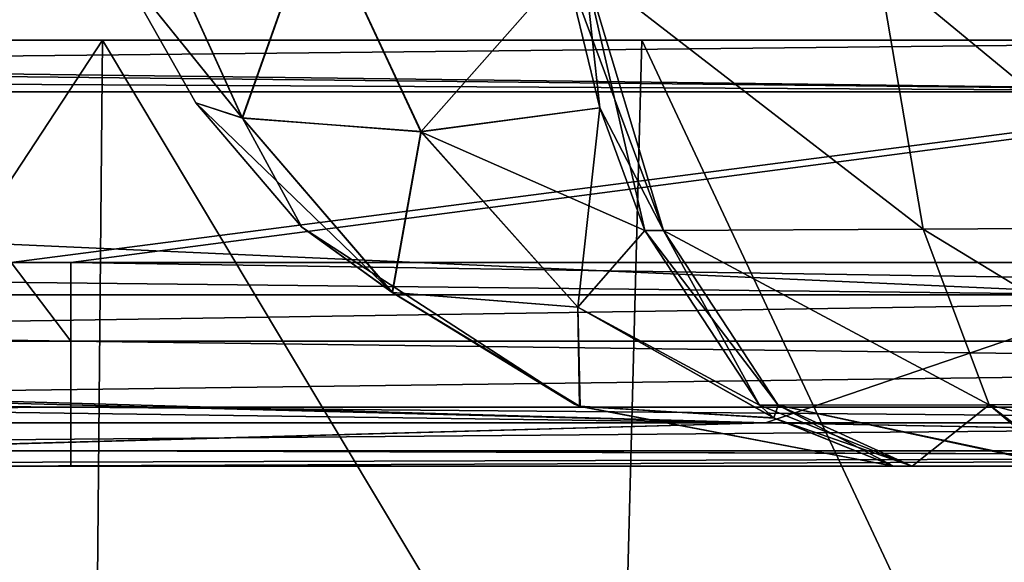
# Model space of a CAD drawing. Header units: millimetres. Extents: x -125 to 125, y -4 to 53.
# Tile 18 of 256: x -112.02 to -109.71, y -2.23 to -0.95. Entities that reach past the tile are written whole.
import ezdxf

# ---------------------------------------------------------------- set-up
doc = ezdxf.new("R2010")
doc.units = ezdxf.units.MM
doc.header["$LTSCALE"] = 65.185185
for name, color, linetype in [('1', 7, 'CONTINUOUS'), ('131', 7, 'CONTINUOUS'), ('135', 7, 'CONTINUOUS'), ('136', 7, 'CONTINUOUS'), ('137', 7, 'CONTINUOUS'), ('138', 7, 'CONTINUOUS'), ('139', 7, 'CONTINUOUS'), ('14', 7, 'CONTINUOUS'), ('144', 7, 'CONTINUOUS'), ('145', 7, 'CONTINUOUS'), ('18', 7, 'CONTINUOUS'), ('20', 7, 'CONTINUOUS'), ('205', 7, 'CONTINUOUS'), ('207', 7, 'CONTINUOUS'), ('209', 7, 'CONTINUOUS'), ('21', 7, 'CONTINUOUS'), ('211', 7, 'CONTINUOUS'), ('23', 7, 'CONTINUOUS'), ('26', 7, 'CONTINUOUS'), ('28', 7, 'CONTINUOUS'), ('4', 7, 'CONTINUOUS'), ('6', 7, 'CONTINUOUS'), ('80', 7, 'CONTINUOUS'), ('84', 7, 'CONTINUOUS'), ('85', 7, 'CONTINUOUS'), ('86', 7, 'CONTINUOUS'), ('87', 7, 'CONTINUOUS'), ('88', 7, 'CONTINUOUS'), ('93', 7, 'CONTINUOUS'), ('94', 7, 'CONTINUOUS')]:
    doc.layers.add(name, color=color, linetype=linetype)

msp = doc.modelspace()

# ---------------------------------------------------------------- linework, layer by layer
at = {"layer": '1', "color": 7, "linetype": 'CONTINUOUS'}
for points in [[(-104.9158, -2, 122.761), (-112.1259, -2, 124.334), (-113.941, -2, 122.8364), (-104.9158, -2, 122.761)], [(-112.1259, -2, -124.334), (-111.8999, -2, -124.334), (-113.8977, -2, -122.8361), (-112.1259, -2, -124.334)], [(-113.8977, -2, -122.8361), (-111.8999, -2, -124.334), (-104.8773, -2, -122.7607), (-113.8977, -2, -122.8361)], [(-103.1371, -2, 124.334), (-112.1259, -2, 124.334), (-104.9158, -2, 122.761), (-103.1371, -2, 124.334)], [(-111.8999, -2, -124.334), (-100.4174, -2, -124.334), (-104.8773, -2, -122.7607), (-111.8999, -2, -124.334)]]:
    msp.add_3dface(points, dxfattribs=at)
at = {"layer": '131', "color": 7, "linetype": 'CONTINUOUS'}
for points in [[(-109.9686, -2, -74.3895), (-109.9244, -2, -75.6311), (-109.9244, -2, -74.3689), (-109.9686, -2, -74.3895)], [(-109.9686, -2, -75.6105), (-109.9244, -2, -75.6311), (-109.9686, -2, -74.3895), (-109.9686, -2, -75.6105)], [(-109.9244, -2, -74.3689), (-109.5721, -2, -75.7569), (-109.5632, -2, -74.2409), (-109.9244, -2, -74.3689)], [(-109.9244, -2, -75.6311), (-109.5721, -2, -75.7569), (-109.9244, -2, -74.3689), (-109.9244, -2, -75.6311)]]:
    msp.add_3dface(points, dxfattribs=at)
at = {"layer": '135', "color": 7, "linetype": 'CONTINUOUS'}
for points in [[(-109.8983, -1.4438, -72.8981), (-110.0045, -0.8236, -72.4726), (-110.6939, -0.8292, -72.7195), (-109.8983, -1.4438, -72.8981)], [(-110.5083, -1.4466, -73.1174), (-109.8983, -1.4438, -72.8981), (-110.6939, -0.8292, -72.7195), (-110.5083, -1.4466, -73.1174)], [(-109.2572, -1.4399, -72.798), (-109.2803, -0.8159, -72.3607), (-110.0045, -0.8236, -72.4726), (-109.2572, -1.4399, -72.798)], [(-109.8983, -1.4438, -72.8981), (-109.2572, -1.4399, -72.798), (-110.0045, -0.8236, -72.4726), (-109.8983, -1.4438, -72.8981)], [(-109.7438, -1.8557, -73.5173), (-109.8983, -1.4438, -72.8981), (-110.5083, -1.4466, -73.1174), (-109.7438, -1.8557, -73.5173)], [(-110.2389, -1.8565, -73.6947), (-109.7438, -1.8557, -73.5173), (-110.5083, -1.4466, -73.1174), (-110.2389, -1.8565, -73.6947)], [(-109.2235, -1.8547, -73.4368), (-109.2572, -1.4399, -72.798), (-109.8983, -1.4438, -72.8981), (-109.2235, -1.8547, -73.4368)], [(-109.7438, -1.8557, -73.5173), (-109.2235, -1.8547, -73.4368), (-109.8983, -1.4438, -72.8981), (-109.7438, -1.8557, -73.5173)], [(-109.9244, -2, -74.3689), (-109.7438, -1.8557, -73.5173), (-110.2389, -1.8565, -73.6947), (-109.9244, -2, -74.3689)], [(-109.9244, -2, -74.3689), (-109.5632, -2, -74.2409), (-109.7438, -1.8557, -73.5173), (-109.9244, -2, -74.3689)], [(-109.5632, -2, -74.2409), (-109.2235, -1.8547, -73.4368), (-109.7438, -1.8557, -73.5173), (-109.5632, -2, -74.2409)]]:
    msp.add_3dface(points, dxfattribs=at)
at = {"layer": '136', "color": 7, "linetype": 'CONTINUOUS'}
for points in [[(-110.6578, -1.1589, -72.9123), (-110.6939, -0.8292, -72.7195), (-110.7382, -0.8292, -72.7402), (-110.6578, -1.1589, -72.9123)], [(-110.5525, -1.4466, -73.138), (-110.6939, -0.8292, -72.7195), (-110.6578, -1.1589, -72.9123), (-110.5525, -1.4466, -73.138)], [(-110.5083, -1.4466, -73.1174), (-110.6939, -0.8292, -72.7195), (-110.5525, -1.4466, -73.138), (-110.5083, -1.4466, -73.1174)], [(-110.2832, -1.8565, -73.7154), (-110.5083, -1.4466, -73.1174), (-110.5525, -1.4466, -73.138), (-110.2832, -1.8565, -73.7154)], [(-110.2389, -1.8565, -73.6947), (-110.5083, -1.4466, -73.1174), (-110.2832, -1.8565, -73.7154), (-110.2389, -1.8565, -73.6947)], [(-110.2492, -1.8867, -73.7882), (-110.2389, -1.8565, -73.6947), (-110.2832, -1.8565, -73.7154), (-110.2492, -1.8867, -73.7882)], [(-109.9686, -2, -74.3895), (-110.2389, -1.8565, -73.6947), (-110.2492, -1.8867, -73.7882), (-109.9686, -2, -74.3895)], [(-109.9686, -2, -74.3895), (-109.9244, -2, -74.3689), (-110.2389, -1.8565, -73.6947), (-109.9686, -2, -74.3895)]]:
    msp.add_3dface(points, dxfattribs=at)
at = {"layer": '137', "color": 7, "linetype": 'CONTINUOUS'}
for points in [[(-111.6069, -1.1472, -75.6105), (-111.7957, -0.8135, -74.3895), (-111.7957, -0.8135, -75.6105), (-111.6069, -1.1472, -75.6105)], [(-111.6069, -1.1472, -74.3895), (-111.7957, -0.8135, -74.3895), (-111.6069, -1.1472, -75.6105), (-111.6069, -1.1472, -74.3895)], [(-111.3579, -1.4387, -75.6105), (-111.6069, -1.1472, -74.3895), (-111.6069, -1.1472, -75.6105), (-111.3579, -1.4387, -75.6105)], [(-111.3579, -1.4387, -74.3895), (-111.6069, -1.1472, -74.3895), (-111.3579, -1.4387, -75.6105), (-111.3579, -1.4387, -74.3895)], [(-110.7178, -1.8544, -74.3895), (-111.3579, -1.4387, -74.3895), (-110.7178, -1.8544, -75.6105), (-110.7178, -1.8544, -74.3895)], [(-110.7178, -1.8544, -75.6105), (-111.3579, -1.4387, -74.3895), (-111.3579, -1.4387, -75.6105), (-110.7178, -1.8544, -75.6105)], [(-110.7043, -1.8598, -74.3895), (-110.7178, -1.8544, -74.3895), (-110.7057, -1.8592, -75.6105), (-110.7043, -1.8598, -74.3895)], [(-110.7057, -1.8592, -75.6105), (-110.7178, -1.8544, -74.3895), (-110.7178, -1.8544, -75.6105), (-110.7057, -1.8592, -75.6105)], [(-109.9686, -2, -75.6105), (-110.7043, -1.8598, -74.3895), (-110.7057, -1.8592, -75.6105), (-109.9686, -2, -75.6105)], [(-109.9686, -2, -75.6105), (-109.9686, -2, -74.3895), (-110.7043, -1.8598, -74.3895), (-109.9686, -2, -75.6105)]]:
    msp.add_3dface(points, dxfattribs=at)
at = {"layer": '138', "color": 7, "linetype": 'CONTINUOUS'}
for points in [[(-110.5083, -1.4466, -76.8826), (-110.7382, -0.8292, -77.2598), (-110.6939, -0.8292, -77.2805), (-110.5083, -1.4466, -76.8826)], [(-110.6578, -1.1589, -77.0877), (-110.7382, -0.8292, -77.2598), (-110.5083, -1.4466, -76.8826), (-110.6578, -1.1589, -77.0877)], [(-110.5525, -1.4466, -76.862), (-110.6578, -1.1589, -77.0877), (-110.5083, -1.4466, -76.8826), (-110.5525, -1.4466, -76.862)], [(-110.2832, -1.8565, -76.2846), (-110.5525, -1.4466, -76.862), (-110.2389, -1.8565, -76.3053), (-110.2832, -1.8565, -76.2846)], [(-110.2389, -1.8565, -76.3053), (-110.5525, -1.4466, -76.862), (-110.5083, -1.4466, -76.8826), (-110.2389, -1.8565, -76.3053)], [(-109.9244, -2, -75.6311), (-110.2832, -1.8565, -76.2846), (-110.2389, -1.8565, -76.3053), (-109.9244, -2, -75.6311)], [(-110.2832, -1.8565, -76.2846), (-109.9244, -2, -75.6311), (-110.2486, -1.8872, -76.2105), (-110.2832, -1.8565, -76.2846)], [(-109.9244, -2, -75.6311), (-109.9686, -2, -75.6105), (-110.2486, -1.8872, -76.2105), (-109.9244, -2, -75.6311)]]:
    msp.add_3dface(points, dxfattribs=at)
at = {"layer": '139', "color": 7, "linetype": 'CONTINUOUS'}
for points in [[(-109.8983, -1.4438, -77.1019), (-110.6939, -0.8292, -77.2805), (-110.0045, -0.8236, -77.5274), (-109.8983, -1.4438, -77.1019)], [(-110.5083, -1.4466, -76.8826), (-110.6939, -0.8292, -77.2805), (-109.8983, -1.4438, -77.1019), (-110.5083, -1.4466, -76.8826)], [(-109.2572, -1.4399, -77.202), (-110.0045, -0.8236, -77.5274), (-109.2803, -0.8159, -77.6393), (-109.2572, -1.4399, -77.202)], [(-109.8983, -1.4438, -77.1019), (-110.0045, -0.8236, -77.5274), (-109.2572, -1.4399, -77.202), (-109.8983, -1.4438, -77.1019)], [(-109.7438, -1.8557, -76.4827), (-110.5083, -1.4466, -76.8826), (-109.8983, -1.4438, -77.1019), (-109.7438, -1.8557, -76.4827)], [(-110.2389, -1.8565, -76.3053), (-110.5083, -1.4466, -76.8826), (-109.7438, -1.8557, -76.4827), (-110.2389, -1.8565, -76.3053)], [(-109.2235, -1.8547, -76.5632), (-109.8983, -1.4438, -77.1019), (-109.2572, -1.4399, -77.202), (-109.2235, -1.8547, -76.5632)], [(-109.7438, -1.8557, -76.4827), (-109.8983, -1.4438, -77.1019), (-109.2235, -1.8547, -76.5632), (-109.7438, -1.8557, -76.4827)], [(-109.5632, -2, -75.7591), (-110.2389, -1.8565, -76.3053), (-109.7438, -1.8557, -76.4827), (-109.5632, -2, -75.7591)], [(-109.5632, -2, -75.7591), (-109.5721, -2, -75.7569), (-110.2389, -1.8565, -76.3053), (-109.5632, -2, -75.7591)], [(-109.5721, -2, -75.7569), (-109.9244, -2, -75.6311), (-110.2389, -1.8565, -76.3053), (-109.5721, -2, -75.7569)], [(-109.1842, -2, -75.8159), (-109.7438, -1.8557, -76.4827), (-109.2235, -1.8547, -76.5632), (-109.1842, -2, -75.8159)], [(-109.1842, -2, -75.8159), (-109.5632, -2, -75.7591), (-109.7438, -1.8557, -76.4827), (-109.1842, -2, -75.8159)]]:
    msp.add_3dface(points, dxfattribs=at)
at = {"layer": '14', "color": 7, "linetype": 'CONTINUOUS'}
for points in [[(-123.8345, -1.5218, -124.8336), (-112.0407, -1.5218, -124.8336), (-111.8999, -1.7064, -124.7895), (-123.8345, -1.5218, -124.8336)], [(-123.8345, -1.7623, -124.7597), (-123.8345, -1.5218, -124.8336), (-111.8999, -1.7064, -124.7895), (-123.8345, -1.7623, -124.7597)], [(-112.0407, -1.5218, -124.8336), (-111.8999, -1.5218, -124.8336), (-111.8999, -1.7064, -124.7895), (-112.0407, -1.5218, -124.8336)], [(-111.8999, -1.5218, -124.8336), (-100.247, -1.5218, -124.8336), (-99.9534, -1.7064, -124.7895), (-111.8999, -1.5218, -124.8336)], [(-111.8999, -1.7064, -124.7895), (-111.8999, -1.5218, -124.8336), (-99.9534, -1.7064, -124.7895), (-111.8999, -1.7064, -124.7895)], [(-111.8999, -1.8612, -124.6798), (-123.8345, -1.7623, -124.7597), (-111.8999, -1.7064, -124.7895), (-111.8999, -1.8612, -124.6798)], [(-99.9534, -1.8612, -124.6798), (-111.8999, -1.7064, -124.7895), (-99.9534, -1.7064, -124.7895), (-99.9534, -1.8612, -124.6798)], [(-111.8999, -1.8612, -124.6798), (-111.8999, -1.7064, -124.7895), (-99.9534, -1.8612, -124.6798), (-111.8999, -1.8612, -124.6798)], [(-123.8345, -1.9366, -124.5777), (-123.8345, -1.7623, -124.7597), (-111.8999, -1.8612, -124.6798), (-123.8345, -1.9366, -124.5777)], [(-111.8999, -1.964, -124.5203), (-123.8345, -1.9366, -124.5777), (-111.8999, -1.8612, -124.6798), (-111.8999, -1.964, -124.5203)], [(-99.9534, -1.964, -124.5203), (-111.8999, -1.8612, -124.6798), (-99.9534, -1.8612, -124.6798), (-99.9534, -1.964, -124.5203)], [(-111.8999, -1.964, -124.5203), (-111.8999, -1.8612, -124.6798), (-99.9534, -1.964, -124.5203), (-111.8999, -1.964, -124.5203)], [(-111.8999, -2, -124.334), (-112.1259, -2, -124.334), (-123.8345, -1.9366, -124.5777), (-111.8999, -2, -124.334)], [(-111.8999, -2, -124.334), (-123.8345, -1.9366, -124.5777), (-111.8999, -1.964, -124.5203), (-111.8999, -2, -124.334)], [(-99.9534, -2, -124.334), (-111.8999, -1.964, -124.5203), (-99.9534, -1.964, -124.5203), (-99.9534, -2, -124.334)], [(-99.9534, -2, -124.334), (-100.4174, -2, -124.334), (-111.8999, -1.964, -124.5203), (-99.9534, -2, -124.334)], [(-100.4174, -2, -124.334), (-111.8999, -2, -124.334), (-111.8999, -1.964, -124.5203), (-100.4174, -2, -124.334)]]:
    msp.add_3dface(points, dxfattribs=at)
at = {"layer": '144', "color": 7, "linetype": 'CONTINUOUS'}
for points in [[(-111.4979, -1.1821, -76.1241), (-111.7957, -0.8135, -75.6105), (-111.7316, -0.6663, -76.2796), (-111.4979, -1.1821, -76.1241)], [(-111.4979, -1.1821, -76.1241), (-111.7316, -0.6663, -76.2796), (-111.3232, -0.6891, -76.9106), (-111.4979, -1.1821, -76.1241)], [(-111.078, -1.215, -76.7476), (-111.4979, -1.1821, -76.1241), (-111.3232, -0.6891, -76.9106), (-111.078, -1.215, -76.7476)], [(-110.7382, -0.8292, -77.2598), (-111.078, -1.215, -76.7476), (-111.3232, -0.6891, -76.9106), (-110.7382, -0.8292, -77.2598)], [(-111.6069, -1.1472, -75.6105), (-111.7957, -0.8135, -75.6105), (-111.4979, -1.1821, -76.1241), (-111.6069, -1.1472, -75.6105)], [(-110.7382, -0.8292, -77.2598), (-110.6578, -1.1589, -77.0877), (-111.078, -1.215, -76.7476), (-110.7382, -0.8292, -77.2598)], [(-111.1456, -1.5919, -75.8943), (-111.6069, -1.1472, -75.6105), (-111.4979, -1.1821, -76.1241), (-111.1456, -1.5919, -75.8943)], [(-111.3579, -1.4387, -75.6105), (-111.6069, -1.1472, -75.6105), (-111.1456, -1.5919, -75.8943), (-111.3579, -1.4387, -75.6105)], [(-110.6578, -1.1589, -77.0877), (-110.5525, -1.4466, -76.862), (-111.078, -1.215, -76.7476), (-110.6578, -1.1589, -77.0877)], [(-111.1456, -1.5919, -75.8943), (-111.4979, -1.1821, -76.1241), (-111.078, -1.215, -76.7476), (-111.1456, -1.5919, -75.8943)], [(-110.7093, -1.627, -76.5074), (-111.1456, -1.5919, -75.8943), (-111.078, -1.215, -76.7476), (-110.7093, -1.627, -76.5074)], [(-110.5525, -1.4466, -76.862), (-110.7093, -1.627, -76.5074), (-111.078, -1.215, -76.7476), (-110.5525, -1.4466, -76.862)], [(-110.7178, -1.8544, -75.6105), (-111.3579, -1.4387, -75.6105), (-111.1456, -1.5919, -75.8943), (-110.7178, -1.8544, -75.6105)], [(-110.5525, -1.4466, -76.862), (-110.2832, -1.8565, -76.2846), (-110.7093, -1.627, -76.5074), (-110.5525, -1.4466, -76.862)], [(-110.7057, -1.8592, -75.6105), (-111.1456, -1.5919, -75.8943), (-110.7093, -1.627, -76.5074), (-110.7057, -1.8592, -75.6105)], [(-110.7057, -1.8592, -75.6105), (-110.7178, -1.8544, -75.6105), (-111.1456, -1.5919, -75.8943), (-110.7057, -1.8592, -75.6105)], [(-110.2486, -1.8872, -76.2105), (-110.7057, -1.8592, -75.6105), (-110.7093, -1.627, -76.5074), (-110.2486, -1.8872, -76.2105)], [(-110.2832, -1.8565, -76.2846), (-110.2486, -1.8872, -76.2105), (-110.7093, -1.627, -76.5074), (-110.2832, -1.8565, -76.2846)], [(-109.9686, -2, -75.6105), (-110.7057, -1.8592, -75.6105), (-110.2486, -1.8872, -76.2105), (-109.9686, -2, -75.6105)]]:
    msp.add_3dface(points, dxfattribs=at)
at = {"layer": '145', "color": 7, "linetype": 'CONTINUOUS'}
for points in [[(-111.7957, -0.8135, -74.3895), (-111.4973, -1.1827, -73.8754), (-111.7313, -0.6667, -73.7197), (-111.7957, -0.8135, -74.3895)], [(-111.4973, -1.1827, -73.8754), (-111.3228, -0.6887, -73.0888), (-111.7313, -0.6667, -73.7197), (-111.4973, -1.1827, -73.8754)], [(-111.0778, -1.2145, -73.2516), (-111.3228, -0.6887, -73.0888), (-111.4973, -1.1827, -73.8754), (-111.0778, -1.2145, -73.2516)], [(-111.0778, -1.2145, -73.2516), (-110.7382, -0.8292, -72.7402), (-111.3228, -0.6887, -73.0888), (-111.0778, -1.2145, -73.2516)], [(-111.7957, -0.8135, -74.3895), (-111.6069, -1.1472, -74.3895), (-111.4973, -1.1827, -73.8754), (-111.7957, -0.8135, -74.3895)], [(-110.6578, -1.1589, -72.9123), (-110.7382, -0.8292, -72.7402), (-111.0778, -1.2145, -73.2516), (-110.6578, -1.1589, -72.9123)], [(-111.6069, -1.1472, -74.3895), (-111.3579, -1.4387, -74.3895), (-111.4973, -1.1827, -73.8754), (-111.6069, -1.1472, -74.3895)], [(-110.7095, -1.6263, -73.4916), (-110.6578, -1.1589, -72.9123), (-111.0778, -1.2145, -73.2516), (-110.7095, -1.6263, -73.4916)], [(-110.5525, -1.4466, -73.138), (-110.6578, -1.1589, -72.9123), (-110.7095, -1.6263, -73.4916), (-110.5525, -1.4466, -73.138)], [(-111.1446, -1.5926, -74.1054), (-111.0778, -1.2145, -73.2516), (-111.4973, -1.1827, -73.8754), (-111.1446, -1.5926, -74.1054)], [(-111.3579, -1.4387, -74.3895), (-111.1446, -1.5926, -74.1054), (-111.4973, -1.1827, -73.8754), (-111.3579, -1.4387, -74.3895)], [(-110.7095, -1.6263, -73.4916), (-111.0778, -1.2145, -73.2516), (-111.1446, -1.5926, -74.1054), (-110.7095, -1.6263, -73.4916)], [(-111.3579, -1.4387, -74.3895), (-110.7178, -1.8544, -74.3895), (-111.1446, -1.5926, -74.1054), (-111.3579, -1.4387, -74.3895)], [(-110.2832, -1.8565, -73.7154), (-110.5525, -1.4466, -73.138), (-110.7095, -1.6263, -73.4916), (-110.2832, -1.8565, -73.7154)], [(-110.7043, -1.8598, -74.3895), (-110.7095, -1.6263, -73.4916), (-111.1446, -1.5926, -74.1054), (-110.7043, -1.8598, -74.3895)], [(-110.7178, -1.8544, -74.3895), (-110.7043, -1.8598, -74.3895), (-111.1446, -1.5926, -74.1054), (-110.7178, -1.8544, -74.3895)], [(-110.7043, -1.8598, -74.3895), (-110.2492, -1.8867, -73.7882), (-110.7095, -1.6263, -73.4916), (-110.7043, -1.8598, -74.3895)], [(-110.2492, -1.8867, -73.7882), (-110.2832, -1.8565, -73.7154), (-110.7095, -1.6263, -73.4916), (-110.2492, -1.8867, -73.7882)], [(-109.9686, -2, -74.3895), (-110.2492, -1.8867, -73.7882), (-110.7043, -1.8598, -74.3895), (-109.9686, -2, -74.3895)]]:
    msp.add_3dface(points, dxfattribs=at)
at = {"layer": '18', "color": 7, "linetype": 'CONTINUOUS'}
for points in [[(-103.1371, -1.5218, 124.8336), (-112.0407, -1.5218, 124.8336), (-115.0836, -1.7064, 124.7895), (-103.1371, -1.5218, 124.8336)], [(-103.1371, -1.7064, 124.7895), (-103.1371, -1.5218, 124.8336), (-115.0836, -1.7064, 124.7895), (-103.1371, -1.7064, 124.7895)], [(-115.0836, -1.8612, 124.6798), (-103.1371, -1.7064, 124.7895), (-115.0836, -1.7064, 124.7895), (-115.0836, -1.8612, 124.6798)], [(-103.1371, -1.8612, 124.6798), (-103.1371, -1.7064, 124.7895), (-115.0836, -1.8612, 124.6798), (-103.1371, -1.8612, 124.6798)], [(-115.0836, -1.964, 124.5203), (-103.1371, -1.8612, 124.6798), (-115.0836, -1.8612, 124.6798), (-115.0836, -1.964, 124.5203)], [(-103.1371, -1.964, 124.5203), (-103.1371, -1.8612, 124.6798), (-115.0836, -1.964, 124.5203), (-103.1371, -1.964, 124.5203)], [(-115.0836, -2, 124.334), (-103.1371, -1.964, 124.5203), (-115.0836, -1.964, 124.5203), (-115.0836, -2, 124.334)], [(-115.0836, -2, 124.334), (-112.1259, -2, 124.334), (-103.1371, -1.964, 124.5203), (-115.0836, -2, 124.334)], [(-112.1259, -2, 124.334), (-103.1371, -2, 124.334), (-103.1371, -1.964, 124.5203), (-112.1259, -2, 124.334)]]:
    msp.add_3dface(points, dxfattribs=at)
at = {"layer": '20', "color": 7, "linetype": 'CONTINUOUS'}
for points in [[(-106.3244, -1, 74.6141), (-118.2709, -1, 63.1886), (-106.3244, -1, 63.135), (-106.3244, -1, 74.6141)], [(-118.2709, -1, 63.1886), (-118.2709, -1, 51.6997), (-106.3244, -1, 63.135), (-118.2709, -1, 63.1886)], [(-106.3244, -1, 86.0932), (-118.2709, -1, 74.6774), (-106.3244, -1, 74.6141), (-106.3244, -1, 86.0932)], [(-118.2709, -1, 74.6774), (-118.2709, -1, 63.1886), (-106.3244, -1, 74.6141), (-118.2709, -1, 74.6774)], [(-106.3244, -1, 97.5723), (-118.2709, -1, 86.1662), (-106.3244, -1, 86.0932), (-106.3244, -1, 97.5723)], [(-118.2709, -1, 86.1662), (-118.2709, -1, 74.6774), (-106.3244, -1, 86.0932), (-118.2709, -1, 86.1662)], [(-106.3244, -1, 109.0514), (-118.2709, -1, 97.655), (-106.3244, -1, 97.5723), (-106.3244, -1, 109.0514)], [(-118.2709, -1, 97.655), (-118.2709, -1, 86.1662), (-106.3244, -1, 97.5723), (-118.2709, -1, 97.655)], [(-106.3244, -1, 120.5297), (-118.2709, -1, 109.1439), (-106.3244, -1, 109.0514), (-106.3244, -1, 120.5297)], [(-108.5117, -1, 120.5476), (-118.2709, -1, 109.1439), (-106.3244, -1, 120.5297), (-108.5117, -1, 120.5476)], [(-118.2709, -1, 109.1439), (-118.2709, -1, 97.655), (-106.3244, -1, 109.0514), (-118.2709, -1, 109.1439)], [(-118.2709, -1, 120.6321), (-118.2709, -1, 109.1439), (-108.5117, -1, 120.5476), (-118.2709, -1, 120.6321)], [(-118.2709, -1, -86.1662), (-118.2709, -1, -97.655), (-106.3244, -1, -97.5723), (-118.2709, -1, -86.1662)], [(-106.3244, -1, -74.6141), (-118.2709, -1, -74.6774), (-106.3244, -1, -86.0932), (-106.3244, -1, -74.6141)], [(-118.2709, -1, -74.6774), (-118.2709, -1, -86.1662), (-106.3244, -1, -86.0932), (-118.2709, -1, -74.6774)], [(-106.3244, -1, -63.135), (-118.2709, -1, -63.1886), (-106.3244, -1, -74.6141), (-106.3244, -1, -63.135)], [(-118.2709, -1, -63.1886), (-118.2709, -1, -74.6774), (-106.3244, -1, -74.6141), (-118.2709, -1, -63.1886)], [(-106.3244, -1, -51.6559), (-118.2709, -1, -51.6997), (-106.3244, -1, -63.135), (-106.3244, -1, -51.6559)], [(-118.2709, -1, -51.6997), (-118.2709, -1, -63.1886), (-106.3244, -1, -63.135), (-118.2709, -1, -51.6997)], [(-106.3244, -1, -40.1768), (-118.2709, -1, -40.2109), (-106.3244, -1, -51.6559), (-106.3244, -1, -40.1768)], [(-118.2709, -1, -40.2109), (-118.2709, -1, -51.6997), (-106.3244, -1, -51.6559), (-118.2709, -1, -40.2109)], [(-106.3244, -1, -28.6977), (-118.2709, -1, -28.7221), (-106.3244, -1, -40.1768), (-106.3244, -1, -28.6977)], [(-118.2709, -1, -28.7221), (-118.2709, -1, -40.2109), (-106.3244, -1, -40.1768), (-118.2709, -1, -28.7221)], [(-106.3244, -1, -17.2186), (-118.2709, -1, -17.2332), (-106.3244, -1, -28.6977), (-106.3244, -1, -17.2186)], [(-118.2709, -1, -17.2332), (-118.2709, -1, -28.7221), (-106.3244, -1, -28.6977), (-118.2709, -1, -17.2332)], [(-106.3244, -1, -5.7395), (-118.2709, -1, -5.7444), (-106.3244, -1, -17.2186), (-106.3244, -1, -5.7395)], [(-106.3244, -1, -120.5297), (-118.2709, -1, -109.1439), (-108.5117, -1, -120.5476), (-106.3244, -1, -120.5297)], [(-106.3244, -1, -109.0514), (-118.2709, -1, -109.1439), (-106.3244, -1, -120.5297), (-106.3244, -1, -109.0514)], [(-118.2709, -1, -109.1439), (-118.2709, -1, -120.6321), (-108.5117, -1, -120.5476), (-118.2709, -1, -109.1439)], [(-106.3244, -1, -97.5723), (-118.2709, -1, -97.655), (-106.3244, -1, -109.0514), (-106.3244, -1, -97.5723)], [(-118.2709, -1, -97.655), (-118.2709, -1, -109.1439), (-106.3244, -1, -109.0514), (-118.2709, -1, -97.655)], [(-106.3244, -1, -86.0932), (-118.2709, -1, -86.1662), (-106.3244, -1, -97.5723), (-106.3244, -1, -86.0932)], [(-106.3244, -1, 5.7395), (-118.2709, -1, -5.7444), (-106.3244, -1, -5.7395), (-106.3244, -1, 5.7395)], [(-118.2709, -1, -5.7444), (-118.2709, -1, -17.2332), (-106.3244, -1, -17.2186), (-118.2709, -1, -5.7444)], [(-106.3244, -1, 17.2186), (-118.2709, -1, 5.7444), (-106.3244, -1, 5.7395), (-106.3244, -1, 17.2186)], [(-118.2709, -1, 5.7444), (-118.2709, -1, -5.7444), (-106.3244, -1, 5.7395), (-118.2709, -1, 5.7444)], [(-106.3244, -1, 28.6977), (-118.2709, -1, 17.2332), (-106.3244, -1, 17.2186), (-106.3244, -1, 28.6977)], [(-118.2709, -1, 17.2332), (-118.2709, -1, 5.7444), (-106.3244, -1, 17.2186), (-118.2709, -1, 17.2332)], [(-106.3244, -1, 40.1768), (-118.2709, -1, 28.7221), (-106.3244, -1, 28.6977), (-106.3244, -1, 40.1768)], [(-118.2709, -1, 28.7221), (-118.2709, -1, 17.2332), (-106.3244, -1, 28.6977), (-118.2709, -1, 28.7221)], [(-106.3244, -1, 51.6559), (-118.2709, -1, 40.2109), (-106.3244, -1, 40.1768), (-106.3244, -1, 51.6559)], [(-118.2709, -1, 40.2109), (-118.2709, -1, 28.7221), (-106.3244, -1, 40.1768), (-118.2709, -1, 40.2109)], [(-106.3244, -1, 63.135), (-118.2709, -1, 51.6997), (-106.3244, -1, 51.6559), (-106.3244, -1, 63.135)], [(-118.2709, -1, 51.6997), (-118.2709, -1, 40.2109), (-106.3244, -1, 51.6559), (-118.2709, -1, 51.6997)]]:
    msp.add_3dface(points, dxfattribs=at)
at = {"layer": '205', "color": 7, "linetype": 'CONTINUOUS'}
for points in [[(-118.2709, -1, 120.6321), (-108.5117, -1, 120.5476), (-120.0561, -1.1213, 120.7696), (-118.2709, -1, 120.6321)], [(-120.0561, -1.1213, 120.7696), (-108.5117, -1, 120.5476), (-108.35, -1.1213, 120.6676), (-120.0561, -1.1213, 120.7696)]]:
    msp.add_3dface(points, dxfattribs=at)
at = {"layer": '207', "color": 7, "linetype": 'CONTINUOUS'}
for points in [[(-119.9336, -1, -120.6472), (-119.9949, -1.0607, -120.7084), (-108.7584, -1.1213, -120.671), (-119.9336, -1, -120.6472)], [(-118.2709, -1, -120.6321), (-119.9336, -1, -120.6472), (-108.7584, -1.1213, -120.671), (-118.2709, -1, -120.6321)], [(-108.5117, -1, -120.5476), (-118.2709, -1, -120.6321), (-108.7584, -1.1213, -120.671), (-108.5117, -1, -120.5476)], [(-119.9949, -1.0607, -120.7084), (-120.0561, -1.1213, -120.7696), (-108.7584, -1.1213, -120.671), (-119.9949, -1.0607, -120.7084)]]:
    msp.add_3dface(points, dxfattribs=at)
at = {"layer": '209', "color": 7, "linetype": 'CONTINUOUS'}
for points in [[(-109.3884, -1.5981, -121.2976), (-120.0561, -1.1213, -120.7696), (-120.6273, -1.4734, -121.1984), (-109.3884, -1.5981, -121.2976)], [(-108.7584, -1.1213, -120.671), (-120.0561, -1.1213, -120.7696), (-109.3884, -1.5981, -121.2976), (-108.7584, -1.1213, -120.671)], [(-120.8934, -1.5978, -121.3982), (-109.3884, -1.5981, -121.2976), (-120.6273, -1.4734, -121.1984), (-120.8934, -1.5978, -121.3982)], [(-121.2886, -1.7463, -121.6948), (-110.2686, -1.898, -122.0293), (-120.8934, -1.5978, -121.3982), (-121.2886, -1.7463, -121.6948)], [(-120.8934, -1.5978, -121.3982), (-110.2686, -1.898, -122.0293), (-109.3884, -1.5981, -121.2976), (-120.8934, -1.5978, -121.3982)], [(-110.2686, -1.898, -122.0293), (-98.6616, -1.898, -121.9367), (-109.3884, -1.5981, -121.2976), (-110.2686, -1.898, -122.0293)], [(-121.8706, -1.8979, -122.1317), (-110.2686, -1.898, -122.0293), (-121.2886, -1.7463, -121.6948), (-121.8706, -1.8979, -122.1317)], [(-121.8706, -1.8979, -122.1317), (-113.8977, -2, -122.8361), (-110.2686, -1.898, -122.0293), (-121.8706, -1.8979, -122.1317)], [(-113.8977, -2, -122.8361), (-104.8773, -2, -122.7607), (-110.2686, -1.898, -122.0293), (-113.8977, -2, -122.8361)], [(-110.2686, -1.898, -122.0293), (-104.8773, -2, -122.7607), (-98.6616, -1.898, -121.9367), (-110.2686, -1.898, -122.0293)]]:
    msp.add_3dface(points, dxfattribs=at)
at = {"layer": '21', "color": 7, "linetype": 'CONTINUOUS'}
for points in [[(-111.8261, -1, -116.3221), (-113.1555, -3.0262, -116.2175), (-113.1739, -1, -116.3221), (-111.8261, -1, -116.3221)], [(-111.8445, -3.0262, -116.2175), (-113.1555, -3.0262, -116.2175), (-111.8261, -1, -116.3221), (-111.8445, -3.0262, -116.2175)], [(-110.6126, -3.0262, -115.7691), (-111.8445, -3.0262, -116.2175), (-111.8261, -1, -116.3221), (-110.6126, -3.0262, -115.7691)], [(-110.5595, -1, -115.861), (-110.6126, -3.0262, -115.7691), (-111.8261, -1, -116.3221), (-110.5595, -1, -115.861)], [(-109.6083, -3.0262, -114.9264), (-110.6126, -3.0262, -115.7691), (-110.5595, -1, -115.861), (-109.6083, -3.0262, -114.9264)], [(-109.527, -1, -114.9947), (-109.6083, -3.0262, -114.9264), (-110.5595, -1, -115.861), (-109.527, -1, -114.9947)]]:
    msp.add_3dface(points, dxfattribs=at)
at = {"layer": '211', "color": 7, "linetype": 'CONTINUOUS'}
for points in [[(-120.0561, -1.1213, 120.7696), (-109.3884, -1.5981, 121.2976), (-120.6273, -1.4734, 121.1984), (-120.0561, -1.1213, 120.7696)], [(-120.0561, -1.1213, 120.7696), (-108.35, -1.1213, 120.6676), (-109.3884, -1.5981, 121.2976), (-120.0561, -1.1213, 120.7696)], [(-109.3884, -1.5981, 121.2976), (-120.8934, -1.5978, 121.3982), (-120.6273, -1.4734, 121.1984), (-109.3884, -1.5981, 121.2976)], [(-120.8934, -1.5978, 121.3982), (-110.2686, -1.898, 122.0293), (-120.95, -1.6216, 121.4407), (-120.8934, -1.5978, 121.3982)], [(-109.3884, -1.5981, 121.2976), (-110.2686, -1.898, 122.0293), (-120.8934, -1.5978, 121.3982), (-109.3884, -1.5981, 121.2976)], [(-98.6616, -1.898, 121.9367), (-110.2686, -1.898, 122.0293), (-109.3884, -1.5981, 121.2976), (-98.6616, -1.898, 121.9367)], [(-120.95, -1.6216, 121.4407), (-110.2686, -1.898, 122.0293), (-121.2886, -1.7463, 121.6948), (-120.95, -1.6216, 121.4407)], [(-110.2686, -1.898, 122.0293), (-121.8706, -1.8979, 122.1317), (-121.2886, -1.7463, 121.6948), (-110.2686, -1.898, 122.0293)], [(-110.2686, -1.898, 122.0293), (-113.941, -2, 122.8364), (-121.8706, -1.8979, 122.1317), (-110.2686, -1.898, 122.0293)], [(-104.9158, -2, 122.761), (-113.941, -2, 122.8364), (-110.2686, -1.898, 122.0293), (-104.9158, -2, 122.761)], [(-98.6616, -1.898, 121.9367), (-104.9158, -2, 122.761), (-110.2686, -1.898, 122.0293), (-98.6616, -1.898, 121.9367)]]:
    msp.add_3dface(points, dxfattribs=at)
at = {"layer": '23', "color": 7, "linetype": 'CONTINUOUS'}
for points in [[(-111.8261, -1, 108.6779), (-113.1555, -3.0262, 108.7825), (-113.1739, -1, 108.6779), (-111.8261, -1, 108.6779)], [(-111.8445, -3.0262, 108.7825), (-113.1555, -3.0262, 108.7825), (-111.8261, -1, 108.6779), (-111.8445, -3.0262, 108.7825)], [(-110.6126, -3.0262, 109.2309), (-111.8445, -3.0262, 108.7825), (-111.8261, -1, 108.6779), (-110.6126, -3.0262, 109.2309)], [(-110.5595, -1, 109.139), (-110.6126, -3.0262, 109.2309), (-111.8261, -1, 108.6779), (-110.5595, -1, 109.139)], [(-109.6083, -3.0262, 110.0736), (-110.6126, -3.0262, 109.2309), (-110.5595, -1, 109.139), (-109.6083, -3.0262, 110.0736)], [(-109.527, -1, 110.0053), (-109.6083, -3.0262, 110.0736), (-110.5595, -1, 109.139), (-109.527, -1, 110.0053)]]:
    msp.add_3dface(points, dxfattribs=at)
at = {"layer": '26', "color": 7, "linetype": 'CONTINUOUS'}
for points in [[(-113.1555, -3.0262, 116.2175), (-111.8445, -3.0262, 116.2175), (-113.1739, -1, 116.3221), (-113.1555, -3.0262, 116.2175)], [(-113.1739, -1, 116.3221), (-111.8445, -3.0262, 116.2175), (-111.8261, -1, 116.3221), (-113.1739, -1, 116.3221)], [(-111.8445, -3.0262, 116.2175), (-110.6126, -3.0262, 115.7691), (-111.8261, -1, 116.3221), (-111.8445, -3.0262, 116.2175)], [(-111.8261, -1, 116.3221), (-110.6126, -3.0262, 115.7691), (-110.5595, -1, 115.861), (-111.8261, -1, 116.3221)], [(-110.6126, -3.0262, 115.7691), (-109.6083, -3.0262, 114.9264), (-110.5595, -1, 115.861), (-110.6126, -3.0262, 115.7691)], [(-110.5595, -1, 115.861), (-109.6083, -3.0262, 114.9264), (-109.527, -1, 114.9947), (-110.5595, -1, 115.861)]]:
    msp.add_3dface(points, dxfattribs=at)
at = {"layer": '28', "color": 7, "linetype": 'CONTINUOUS'}
for points in [[(-113.1739, -1, -108.6779), (-111.8445, -3.0262, -108.7825), (-111.8261, -1, -108.6779), (-113.1739, -1, -108.6779)], [(-113.1555, -3.0262, -108.7825), (-111.8445, -3.0262, -108.7825), (-113.1739, -1, -108.6779), (-113.1555, -3.0262, -108.7825)], [(-111.8445, -3.0262, -108.7825), (-110.6126, -3.0262, -109.2309), (-111.8261, -1, -108.6779), (-111.8445, -3.0262, -108.7825)], [(-111.8261, -1, -108.6779), (-110.6126, -3.0262, -109.2309), (-110.5595, -1, -109.139), (-111.8261, -1, -108.6779)], [(-110.6126, -3.0262, -109.2309), (-109.6083, -3.0262, -110.0736), (-110.5595, -1, -109.139), (-110.6126, -3.0262, -109.2309)], [(-110.5595, -1, -109.139), (-109.6083, -3.0262, -110.0736), (-109.527, -1, -110.0053), (-110.5595, -1, -109.139)]]:
    msp.add_3dface(points, dxfattribs=at)
at = {"layer": '4', "color": 7, "linetype": 'CONTINUOUS'}
for points in [[(-100.3008, 0, 124.9), (-112.1009, 0, 124.9), (-103.1371, -1.5218, 124.8336), (-100.3008, 0, 124.9)], [(-103.1371, -1.5218, 124.8336), (-112.1009, 0, 124.9), (-112.0407, -1.5218, 124.8336), (-103.1371, -1.5218, 124.8336)]]:
    msp.add_3dface(points, dxfattribs=at)
at = {"layer": '6', "color": 7, "linetype": 'CONTINUOUS'}
for points in [[(-112.1009, 0, -124.9), (-100.3008, 0, -124.9), (-112.0407, -1.5218, -124.8336), (-112.1009, 0, -124.9)], [(-112.0407, -1.5218, -124.8336), (-100.3008, 0, -124.9), (-111.8999, -1.5218, -124.8336), (-112.0407, -1.5218, -124.8336)], [(-111.8999, -1.5218, -124.8336), (-100.3008, 0, -124.9), (-100.247, -1.5218, -124.8336), (-111.8999, -1.5218, -124.8336)]]:
    msp.add_3dface(points, dxfattribs=at)
at = {"layer": '80', "color": 7, "linetype": 'CONTINUOUS'}
for points in [[(-109.9686, -2, 74.3895), (-109.9244, -2, 74.3689), (-109.9686, -2, 75.6105), (-109.9686, -2, 74.3895)], [(-109.9686, -2, 75.6105), (-109.9244, -2, 74.3689), (-109.9244, -2, 75.6311), (-109.9686, -2, 75.6105)], [(-109.9244, -2, 75.6311), (-109.5632, -2, 74.2409), (-109.5721, -2, 75.7569), (-109.9244, -2, 75.6311)], [(-109.9244, -2, 74.3689), (-109.5632, -2, 74.2409), (-109.9244, -2, 75.6311), (-109.9244, -2, 74.3689)]]:
    msp.add_3dface(points, dxfattribs=at)
at = {"layer": '84', "color": 7, "linetype": 'CONTINUOUS'}
for points in [[(-110.0045, -0.8236, 72.4726), (-109.8983, -1.4438, 72.8981), (-110.6939, -0.8292, 72.7195), (-110.0045, -0.8236, 72.4726)], [(-110.6939, -0.8292, 72.7195), (-109.8983, -1.4438, 72.8981), (-110.5083, -1.4466, 73.1174), (-110.6939, -0.8292, 72.7195)], [(-109.2572, -1.4399, 72.798), (-110.0045, -0.8236, 72.4726), (-109.2803, -0.8159, 72.3607), (-109.2572, -1.4399, 72.798)], [(-109.8983, -1.4438, 72.8981), (-110.0045, -0.8236, 72.4726), (-109.2572, -1.4399, 72.798), (-109.8983, -1.4438, 72.8981)], [(-109.8983, -1.4438, 72.8981), (-109.7438, -1.8557, 73.5173), (-110.5083, -1.4466, 73.1174), (-109.8983, -1.4438, 72.8981)], [(-110.5083, -1.4466, 73.1174), (-109.7438, -1.8557, 73.5173), (-110.2389, -1.8565, 73.6947), (-110.5083, -1.4466, 73.1174)], [(-109.2235, -1.8547, 73.4368), (-109.8983, -1.4438, 72.8981), (-109.2572, -1.4399, 72.798), (-109.2235, -1.8547, 73.4368)], [(-109.7438, -1.8557, 73.5173), (-109.8983, -1.4438, 72.8981), (-109.2235, -1.8547, 73.4368), (-109.7438, -1.8557, 73.5173)], [(-109.7438, -1.8557, 73.5173), (-109.5632, -2, 74.2409), (-110.2389, -1.8565, 73.6947), (-109.7438, -1.8557, 73.5173)], [(-109.5632, -2, 74.2409), (-109.9244, -2, 74.3689), (-110.2389, -1.8565, 73.6947), (-109.5632, -2, 74.2409)], [(-109.1842, -2, 74.1841), (-109.7438, -1.8557, 73.5173), (-109.2235, -1.8547, 73.4368), (-109.1842, -2, 74.1841)], [(-109.5541, -2, 74.2386), (-109.5632, -2, 74.2409), (-109.7438, -1.8557, 73.5173), (-109.5541, -2, 74.2386)], [(-109.1842, -2, 74.1841), (-109.5541, -2, 74.2386), (-109.7438, -1.8557, 73.5173), (-109.1842, -2, 74.1841)]]:
    msp.add_3dface(points, dxfattribs=at)
at = {"layer": '85', "color": 7, "linetype": 'CONTINUOUS'}
for points in [[(-110.7382, -0.8292, 72.7402), (-110.5083, -1.4466, 73.1174), (-110.6578, -1.1589, 72.9123), (-110.7382, -0.8292, 72.7402)], [(-110.6939, -0.8292, 72.7195), (-110.5083, -1.4466, 73.1174), (-110.7382, -0.8292, 72.7402), (-110.6939, -0.8292, 72.7195)], [(-110.6578, -1.1589, 72.9123), (-110.5083, -1.4466, 73.1174), (-110.5525, -1.4466, 73.138), (-110.6578, -1.1589, 72.9123)], [(-110.5083, -1.4466, 73.1174), (-110.2389, -1.8565, 73.6947), (-110.5525, -1.4466, 73.138), (-110.5083, -1.4466, 73.1174)], [(-110.5525, -1.4466, 73.138), (-110.2389, -1.8565, 73.6947), (-110.2832, -1.8565, 73.7154), (-110.5525, -1.4466, 73.138)], [(-110.2389, -1.8565, 73.6947), (-109.9244, -2, 74.3689), (-110.2832, -1.8565, 73.7154), (-110.2389, -1.8565, 73.6947)], [(-110.2832, -1.8565, 73.7154), (-109.9244, -2, 74.3689), (-110.2486, -1.8872, 73.7895), (-110.2832, -1.8565, 73.7154)], [(-109.9244, -2, 74.3689), (-109.9686, -2, 74.3895), (-110.2486, -1.8872, 73.7895), (-109.9244, -2, 74.3689)]]:
    msp.add_3dface(points, dxfattribs=at)
at = {"layer": '86', "color": 7, "linetype": 'CONTINUOUS'}
for points in [[(-111.6069, -1.1472, 74.3895), (-111.7957, -0.8135, 75.6105), (-111.7957, -0.8135, 74.3895), (-111.6069, -1.1472, 74.3895)], [(-111.6069, -1.1472, 75.6105), (-111.7957, -0.8135, 75.6105), (-111.6069, -1.1472, 74.3895), (-111.6069, -1.1472, 75.6105)], [(-111.3579, -1.4387, 74.3895), (-111.6069, -1.1472, 75.6105), (-111.6069, -1.1472, 74.3895), (-111.3579, -1.4387, 74.3895)], [(-111.3579, -1.4387, 75.6105), (-111.6069, -1.1472, 75.6105), (-111.3579, -1.4387, 74.3895), (-111.3579, -1.4387, 75.6105)], [(-110.7178, -1.8544, 75.6105), (-111.3579, -1.4387, 75.6105), (-110.7178, -1.8544, 74.3895), (-110.7178, -1.8544, 75.6105)], [(-110.7178, -1.8544, 74.3895), (-111.3579, -1.4387, 75.6105), (-111.3579, -1.4387, 74.3895), (-110.7178, -1.8544, 74.3895)], [(-110.7043, -1.8598, 75.6105), (-110.7178, -1.8544, 75.6105), (-110.7057, -1.8592, 74.3895), (-110.7043, -1.8598, 75.6105)], [(-110.7057, -1.8592, 74.3895), (-110.7178, -1.8544, 75.6105), (-110.7178, -1.8544, 74.3895), (-110.7057, -1.8592, 74.3895)], [(-109.9686, -2, 74.3895), (-110.7043, -1.8598, 75.6105), (-110.7057, -1.8592, 74.3895), (-109.9686, -2, 74.3895)], [(-109.9686, -2, 74.3895), (-109.9686, -2, 75.6105), (-110.7043, -1.8598, 75.6105), (-109.9686, -2, 74.3895)]]:
    msp.add_3dface(points, dxfattribs=at)
at = {"layer": '87', "color": 7, "linetype": 'CONTINUOUS'}
for points in [[(-110.6578, -1.1589, 77.0877), (-110.6939, -0.8292, 77.2805), (-110.7382, -0.8292, 77.2598), (-110.6578, -1.1589, 77.0877)], [(-110.5525, -1.4466, 76.862), (-110.6939, -0.8292, 77.2805), (-110.6578, -1.1589, 77.0877), (-110.5525, -1.4466, 76.862)], [(-110.5083, -1.4466, 76.8826), (-110.6939, -0.8292, 77.2805), (-110.5525, -1.4466, 76.862), (-110.5083, -1.4466, 76.8826)], [(-110.2832, -1.8565, 76.2846), (-110.5083, -1.4466, 76.8826), (-110.5525, -1.4466, 76.862), (-110.2832, -1.8565, 76.2846)], [(-110.2389, -1.8565, 76.3053), (-110.5083, -1.4466, 76.8826), (-110.2832, -1.8565, 76.2846), (-110.2389, -1.8565, 76.3053)], [(-110.2492, -1.8867, 76.2118), (-110.2389, -1.8565, 76.3053), (-110.2832, -1.8565, 76.2846), (-110.2492, -1.8867, 76.2118)], [(-109.9686, -2, 75.6105), (-110.2389, -1.8565, 76.3053), (-110.2492, -1.8867, 76.2118), (-109.9686, -2, 75.6105)], [(-109.9686, -2, 75.6105), (-109.9244, -2, 75.6311), (-110.2389, -1.8565, 76.3053), (-109.9686, -2, 75.6105)]]:
    msp.add_3dface(points, dxfattribs=at)
at = {"layer": '88', "color": 7, "linetype": 'CONTINUOUS'}
for points in [[(-110.0045, -0.8236, 77.5274), (-110.6939, -0.8292, 77.2805), (-109.8983, -1.4438, 77.1019), (-110.0045, -0.8236, 77.5274)], [(-110.6939, -0.8292, 77.2805), (-110.5083, -1.4466, 76.8826), (-109.8983, -1.4438, 77.1019), (-110.6939, -0.8292, 77.2805)], [(-109.2803, -0.8159, 77.6393), (-110.0045, -0.8236, 77.5274), (-109.2572, -1.4399, 77.202), (-109.2803, -0.8159, 77.6393)], [(-110.0045, -0.8236, 77.5274), (-109.8983, -1.4438, 77.1019), (-109.2572, -1.4399, 77.202), (-110.0045, -0.8236, 77.5274)], [(-109.8983, -1.4438, 77.1019), (-110.5083, -1.4466, 76.8826), (-109.7438, -1.8557, 76.4827), (-109.8983, -1.4438, 77.1019)], [(-110.5083, -1.4466, 76.8826), (-110.2389, -1.8565, 76.3053), (-109.7438, -1.8557, 76.4827), (-110.5083, -1.4466, 76.8826)], [(-109.2572, -1.4399, 77.202), (-109.8983, -1.4438, 77.1019), (-109.2235, -1.8547, 76.5632), (-109.2572, -1.4399, 77.202)], [(-109.8983, -1.4438, 77.1019), (-109.7438, -1.8557, 76.4827), (-109.2235, -1.8547, 76.5632), (-109.8983, -1.4438, 77.1019)], [(-110.2389, -1.8565, 76.3053), (-109.9244, -2, 75.6311), (-109.7438, -1.8557, 76.4827), (-110.2389, -1.8565, 76.3053)], [(-109.9244, -2, 75.6311), (-109.5721, -2, 75.7569), (-109.7438, -1.8557, 76.4827), (-109.9244, -2, 75.6311)], [(-109.7438, -1.8557, 76.4827), (-109.5632, -2, 75.7591), (-109.2235, -1.8547, 76.5632), (-109.7438, -1.8557, 76.4827)], [(-109.5721, -2, 75.7569), (-109.5632, -2, 75.7591), (-109.7438, -1.8557, 76.4827), (-109.5721, -2, 75.7569)]]:
    msp.add_3dface(points, dxfattribs=at)
at = {"layer": '93', "color": 7, "linetype": 'CONTINUOUS'}
for points in [[(-111.7313, -0.6667, 76.2803), (-111.7957, -0.8135, 75.6105), (-111.4973, -1.1827, 76.1246), (-111.7313, -0.6667, 76.2803)], [(-111.7313, -0.6667, 76.2803), (-111.4973, -1.1827, 76.1246), (-111.3228, -0.6887, 76.9112), (-111.7313, -0.6667, 76.2803)], [(-111.3228, -0.6887, 76.9112), (-111.4973, -1.1827, 76.1246), (-111.0778, -1.2145, 76.7484), (-111.3228, -0.6887, 76.9112)], [(-110.7382, -0.8292, 77.2598), (-111.3228, -0.6887, 76.9112), (-111.0778, -1.2145, 76.7484), (-110.7382, -0.8292, 77.2598)], [(-111.7957, -0.8135, 75.6105), (-111.6069, -1.1472, 75.6105), (-111.4973, -1.1827, 76.1246), (-111.7957, -0.8135, 75.6105)], [(-110.6578, -1.1589, 77.0877), (-110.7382, -0.8292, 77.2598), (-111.0778, -1.2145, 76.7484), (-110.6578, -1.1589, 77.0877)], [(-111.6069, -1.1472, 75.6105), (-111.3579, -1.4387, 75.6105), (-111.4973, -1.1827, 76.1246), (-111.6069, -1.1472, 75.6105)], [(-110.6578, -1.1589, 77.0877), (-111.0778, -1.2145, 76.7484), (-110.7095, -1.6263, 76.5084), (-110.6578, -1.1589, 77.0877)], [(-110.5525, -1.4466, 76.862), (-110.6578, -1.1589, 77.0877), (-110.7095, -1.6263, 76.5084), (-110.5525, -1.4466, 76.862)], [(-111.4973, -1.1827, 76.1246), (-111.1446, -1.5926, 75.8946), (-111.0778, -1.2145, 76.7484), (-111.4973, -1.1827, 76.1246)], [(-111.4973, -1.1827, 76.1246), (-111.3579, -1.4387, 75.6105), (-111.1446, -1.5926, 75.8946), (-111.4973, -1.1827, 76.1246)], [(-111.0778, -1.2145, 76.7484), (-111.1446, -1.5926, 75.8946), (-110.7095, -1.6263, 76.5084), (-111.0778, -1.2145, 76.7484)], [(-111.3579, -1.4387, 75.6105), (-110.7178, -1.8544, 75.6105), (-111.1446, -1.5926, 75.8946), (-111.3579, -1.4387, 75.6105)], [(-110.2832, -1.8565, 76.2846), (-110.5525, -1.4466, 76.862), (-110.7095, -1.6263, 76.5084), (-110.2832, -1.8565, 76.2846)], [(-111.1446, -1.5926, 75.8946), (-110.7043, -1.8598, 75.6105), (-110.7095, -1.6263, 76.5084), (-111.1446, -1.5926, 75.8946)], [(-110.7178, -1.8544, 75.6105), (-110.7043, -1.8598, 75.6105), (-111.1446, -1.5926, 75.8946), (-110.7178, -1.8544, 75.6105)], [(-110.7043, -1.8598, 75.6105), (-110.2492, -1.8867, 76.2118), (-110.7095, -1.6263, 76.5084), (-110.7043, -1.8598, 75.6105)], [(-110.2492, -1.8867, 76.2118), (-110.2832, -1.8565, 76.2846), (-110.7095, -1.6263, 76.5084), (-110.2492, -1.8867, 76.2118)], [(-110.7043, -1.8598, 75.6105), (-109.9686, -2, 75.6105), (-110.2492, -1.8867, 76.2118), (-110.7043, -1.8598, 75.6105)]]:
    msp.add_3dface(points, dxfattribs=at)
at = {"layer": '94', "color": 7, "linetype": 'CONTINUOUS'}
for points in [[(-111.7957, -0.8135, 74.3895), (-111.7316, -0.6663, 73.7204), (-111.4979, -1.1821, 73.8759), (-111.7957, -0.8135, 74.3895)], [(-111.7316, -0.6663, 73.7204), (-111.3232, -0.6891, 73.0894), (-111.4979, -1.1821, 73.8759), (-111.7316, -0.6663, 73.7204)], [(-111.3232, -0.6891, 73.0894), (-111.078, -1.215, 73.2524), (-111.4979, -1.1821, 73.8759), (-111.3232, -0.6891, 73.0894)], [(-111.3232, -0.6891, 73.0894), (-110.7382, -0.8292, 72.7402), (-111.078, -1.215, 73.2524), (-111.3232, -0.6891, 73.0894)], [(-111.6069, -1.1472, 74.3895), (-111.7957, -0.8135, 74.3895), (-111.4979, -1.1821, 73.8759), (-111.6069, -1.1472, 74.3895)], [(-110.7382, -0.8292, 72.7402), (-110.6578, -1.1589, 72.9123), (-111.078, -1.215, 73.2524), (-110.7382, -0.8292, 72.7402)], [(-111.6069, -1.1472, 74.3895), (-111.4979, -1.1821, 73.8759), (-111.1456, -1.5919, 74.1057), (-111.6069, -1.1472, 74.3895)], [(-111.3579, -1.4387, 74.3895), (-111.6069, -1.1472, 74.3895), (-111.1456, -1.5919, 74.1057), (-111.3579, -1.4387, 74.3895)], [(-110.6578, -1.1589, 72.9123), (-110.5525, -1.4466, 73.138), (-111.078, -1.215, 73.2524), (-110.6578, -1.1589, 72.9123)], [(-111.4979, -1.1821, 73.8759), (-111.078, -1.215, 73.2524), (-111.1456, -1.5919, 74.1057), (-111.4979, -1.1821, 73.8759)], [(-111.078, -1.215, 73.2524), (-110.7093, -1.627, 73.4926), (-111.1456, -1.5919, 74.1057), (-111.078, -1.215, 73.2524)], [(-111.078, -1.215, 73.2524), (-110.5525, -1.4466, 73.138), (-110.7093, -1.627, 73.4926), (-111.078, -1.215, 73.2524)], [(-110.7178, -1.8544, 74.3895), (-111.3579, -1.4387, 74.3895), (-111.1456, -1.5919, 74.1057), (-110.7178, -1.8544, 74.3895)], [(-110.5525, -1.4466, 73.138), (-110.2832, -1.8565, 73.7154), (-110.7093, -1.627, 73.4926), (-110.5525, -1.4466, 73.138)], [(-110.7093, -1.627, 73.4926), (-110.7057, -1.8592, 74.3895), (-111.1456, -1.5919, 74.1057), (-110.7093, -1.627, 73.4926)], [(-110.7057, -1.8592, 74.3895), (-110.7178, -1.8544, 74.3895), (-111.1456, -1.5919, 74.1057), (-110.7057, -1.8592, 74.3895)], [(-110.2486, -1.8872, 73.7895), (-110.7057, -1.8592, 74.3895), (-110.7093, -1.627, 73.4926), (-110.2486, -1.8872, 73.7895)], [(-110.2832, -1.8565, 73.7154), (-110.2486, -1.8872, 73.7895), (-110.7093, -1.627, 73.4926), (-110.2832, -1.8565, 73.7154)], [(-110.2486, -1.8872, 73.7895), (-109.9686, -2, 74.3895), (-110.7057, -1.8592, 74.3895), (-110.2486, -1.8872, 73.7895)]]:
    msp.add_3dface(points, dxfattribs=at)

doc.saveas('drawing.dxf')
